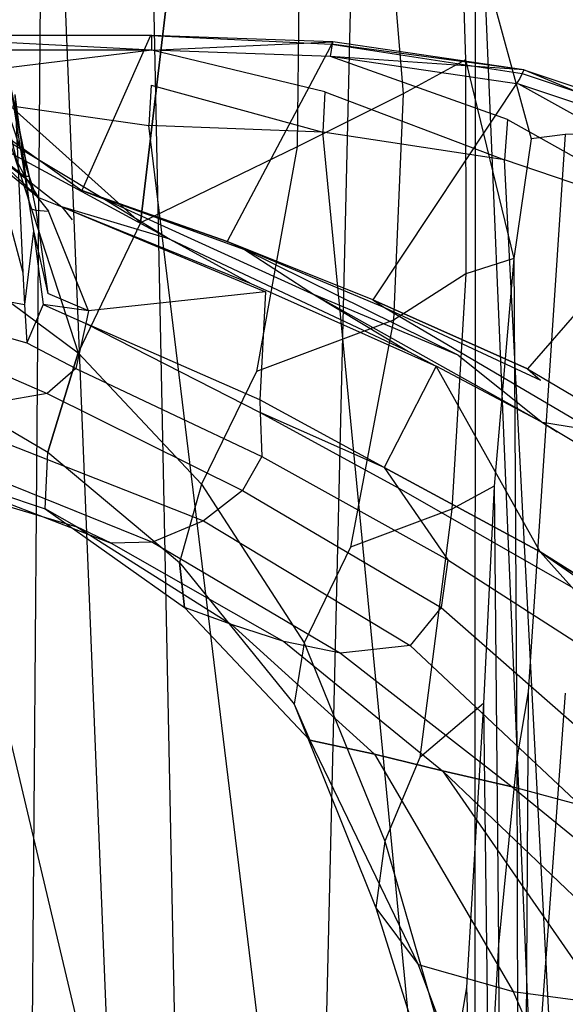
# Model space of a CAD drawing. Extents: x 0 to 0.355, y -0.507 to 0.
# Tile 29 of 31: x 0.215 to 0.261, y -0.133 to -0.051. Entities that reach past the tile are written whole.
import ezdxf

# ---------------------------------------------------------------- set-up
doc = ezdxf.new("R2010")
doc.units = 0
doc.layers.add('L0_WC_N_761901__0___REPLACEMTFO', color=7, linetype='CONTINUOUS')

msp = doc.modelspace()

# ---------------------------------------------------------------- linework, layer by layer
at = {"layer": 'L0_WC_N_761901__0___REPLACEMTFO', "color": 8}
for points, invisible_edges in [([(0.217544, -0.005627, 0.000301), (0.214253, -0.429866, 0.000014), (0.198575, -0.003404, 0.000331), (0.217544, -0.005627, 0.000301)], 14), ([(0.234303, -0.419642, 0.000013), (0.214253, -0.429866, 0.000014), (0.217544, -0.005627, 0.000301), (0.234303, -0.419642, 0.000013)], 14), ([(0.234303, -0.419642, 0.000013), (0.217544, -0.005627, 0.000301), (0.225847, -0.008746, 0.00027), (0.234303, -0.419642, 0.000013)], 14), ([(0.234303, -0.419642, 0.000013), (0.225847, -0.008746, 0.00027), (0.233935, -0.011804, 0.000242), (0.234303, -0.419642, 0.000013)], 14), ([(0.243753, -0.020128, 0.000193), (0.234303, -0.419642, 0.000013), (0.233935, -0.011804, 0.000242), (0.243753, -0.020128, 0.000193)], 14), ([(0.253329, -0.404301, 0.000014), (0.234303, -0.419642, 0.000013), (0.243753, -0.020128, 0.000193), (0.253329, -0.404301, 0.000014)], 14), ([(0.253485, -0.028378, 0.000144), (0.253329, -0.404301, 0.000014), (0.243753, -0.020128, 0.000193), (0.253485, -0.028378, 0.000144)], 14), ([(0.256461, -0.026328, 0.00014), (0.267814, -0.058293, 0.000051), (0.253485, -0.028378, 0.000144), (0.256461, -0.026328, 0.00014)], 13), ([(0.256379, -0.026519, 0.002654), (0.255149, -0.029582, 0.041119), (0.271225, -0.057633, 0.00256), (0.256379, -0.026519, 0.002654)], 14), ([(0.256461, -0.026328, 0.00014), (0.256379, -0.026519, 0.002654), (0.271315, -0.057338, 0.000047), (0.256461, -0.026328, 0.00014)], 14), ([(0.256379, -0.026519, 0.002654), (0.271225, -0.057633, 0.00256), (0.271315, -0.057338, 0.000047), (0.256379, -0.026519, 0.002654)], 14), ([(0.267814, -0.058293, 0.000051), (0.256461, -0.026328, 0.00014), (0.271315, -0.057338, 0.000047), (0.267814, -0.058293, 0.000051)], 14), ([(0.268353, -0.383016, 0.000016), (0.253329, -0.404301, 0.000014), (0.253485, -0.028378, 0.000144), (0.268353, -0.383016, 0.000016)], 14), ([(0.268353, -0.383016, 0.000016), (0.253485, -0.028378, 0.000144), (0.267814, -0.058293, 0.000051), (0.268353, -0.383016, 0.000016)], 14), ([(0.255123, -0.030015, 0.043352), (0.252143, -0.038732, 0.050605), (0.260988, -0.060292, 0.043278), (0.255123, -0.030015, 0.043352)], 14), ([(0.255149, -0.029582, 0.041119), (0.255123, -0.030015, 0.043352), (0.269833, -0.05991, 0.04128), (0.255149, -0.029582, 0.041119)], 14), ([(0.26976, -0.060033, 0.04322), (0.255123, -0.030015, 0.043352), (0.260988, -0.060292, 0.043278), (0.26976, -0.060033, 0.04322)], 14), ([(0.255123, -0.030015, 0.043352), (0.26976, -0.060033, 0.04322), (0.269833, -0.05991, 0.04128), (0.255123, -0.030015, 0.043352)], 14), ([(0.255149, -0.029582, 0.041119), (0.269833, -0.05991, 0.04128), (0.271225, -0.057633, 0.00256), (0.255149, -0.029582, 0.041119)], 14), ([(0.213263, -0.056626, 0.177311), (0.22557, -0.067662, 0.175057), (0.214613, -0.037957, 0.139974), (0.213263, -0.056626, 0.177311)], 14), ([(0.22557, -0.067662, 0.175057), (0.227812, -0.048583, 0.139071), (0.214613, -0.037957, 0.139974), (0.22557, -0.067662, 0.175057)], 14), ([(0.252143, -0.038732, 0.050605), (0.246108, -0.040218, 0.072943), (0.25268, -0.054074, 0.071583), (0.252143, -0.038732, 0.050605)], 14), ([(0.252143, -0.038732, 0.050605), (0.25813, -0.060662, 0.050328), (0.260988, -0.060292, 0.043278), (0.252143, -0.038732, 0.050605)], 14), ([(0.252143, -0.038732, 0.050605), (0.25268, -0.054074, 0.071583), (0.25813, -0.060662, 0.050328), (0.252143, -0.038732, 0.050605)], 14), ([(0.246108, -0.040218, 0.072943), (0.238831, -0.043833, 0.102957), (0.24746, -0.05689, 0.102393), (0.246108, -0.040218, 0.072943)], 14), ([(0.246108, -0.040218, 0.072943), (0.24746, -0.05689, 0.102393), (0.25268, -0.054074, 0.071583), (0.246108, -0.040218, 0.072943)], 14), ([(0.238831, -0.043833, 0.102957), (0.227812, -0.048583, 0.139071), (0.238636, -0.061332, 0.137934), (0.238831, -0.043833, 0.102957)], 14), ([(0.238831, -0.043833, 0.102957), (0.238636, -0.061332, 0.137934), (0.24746, -0.05689, 0.102393), (0.238831, -0.043833, 0.102957)], 14), ([(0.227812, -0.048583, 0.139071), (0.22557, -0.067662, 0.175057), (0.238636, -0.061332, 0.137934), (0.227812, -0.048583, 0.139071)], 14), ([(0.202614, -0.052047, 0.377164), (0.220669, -0.06496, 0.376713), (0.199827, -0.052047, 0.374087), (0.202614, -0.052047, 0.377164)], 14), ([(0.199827, -0.052047, 0.374087), (0.222574, -0.065693, 0.372467), (0.205955, -0.05708, 0.371245), (0.199827, -0.052047, 0.374087)], 14), ([(0.220669, -0.06496, 0.376713), (0.222574, -0.065693, 0.372467), (0.199827, -0.052047, 0.374087), (0.220669, -0.06496, 0.376713)], 14), ([(0.226396, -0.052048, 0.377154), (0.220669, -0.06496, 0.376713), (0.202614, -0.052047, 0.377164), (0.226396, -0.052048, 0.377154)], 14), ([(0.202614, -0.052047, 0.377164), (0.226451, -0.052047, 0.380126), (0.226396, -0.052048, 0.377154), (0.202614, -0.052047, 0.377164)], 13), ([(0.226451, -0.052047, 0.380126), (0.202614, -0.052047, 0.377164), (0.202641, -0.052047, 0.380136), (0.226451, -0.052047, 0.380126)], 14), ([(0.202641, -0.052047, 0.380136), (0.226526, -0.052047, 0.385502), (0.226451, -0.052047, 0.380126), (0.202641, -0.052047, 0.380136)], 13), ([(0.226526, -0.052047, 0.385502), (0.202641, -0.052047, 0.380136), (0.202706, -0.052047, 0.385511), (0.226526, -0.052047, 0.385502)], 14), ([(0.202706, -0.052047, 0.385511), (0.226523, -0.053255, 0.388605), (0.226526, -0.052047, 0.385502), (0.202706, -0.052047, 0.385511)], 13), ([(0.226523, -0.053255, 0.388605), (0.202706, -0.052047, 0.385511), (0.202707, -0.053255, 0.388614), (0.226523, -0.053255, 0.388605)], 14), ([(0.232798, -0.06921, 0.376713), (0.220669, -0.06496, 0.376713), (0.226396, -0.052048, 0.377154), (0.232798, -0.06921, 0.376713)], 14), ([(0.226451, -0.052047, 0.380126), (0.241508, -0.052749, 0.380095), (0.226396, -0.052048, 0.377154), (0.226451, -0.052047, 0.380126)], 14), ([(0.241384, -0.052998, 0.377006), (0.232798, -0.06921, 0.376713), (0.226396, -0.052048, 0.377154), (0.241384, -0.052998, 0.377006)], 14), ([(0.241508, -0.052749, 0.380095), (0.241384, -0.052998, 0.377006), (0.226396, -0.052048, 0.377154), (0.241508, -0.052749, 0.380095)], 14), ([(0.241609, -0.05257, 0.385538), (0.241508, -0.052749, 0.380095), (0.226451, -0.052047, 0.380126), (0.241609, -0.05257, 0.385538)], 14), ([(0.241609, -0.05257, 0.385538), (0.226451, -0.052047, 0.380126), (0.226526, -0.052047, 0.385502), (0.241609, -0.05257, 0.385538)], 14), ([(0.226523, -0.053255, 0.388605), (0.241609, -0.05257, 0.385538), (0.226526, -0.052047, 0.385502), (0.226523, -0.053255, 0.388605)], 14), ([(0.202708, -0.056171, 0.389897), (0.226523, -0.053255, 0.388605), (0.202707, -0.053255, 0.388614), (0.202708, -0.056171, 0.389897)], 13), ([(0.226523, -0.053255, 0.388605), (0.202708, -0.056171, 0.389897), (0.22647, -0.056171, 0.389888), (0.226523, -0.053255, 0.388605)], 14), ([(0.240947, -0.056737, 0.389941), (0.226523, -0.053255, 0.388605), (0.22647, -0.056171, 0.389888), (0.240947, -0.056737, 0.389941)], 14), ([(0.241422, -0.053782, 0.388741), (0.241609, -0.05257, 0.385538), (0.226523, -0.053255, 0.388605), (0.241422, -0.053782, 0.388741)], 14), ([(0.241422, -0.053782, 0.388741), (0.226523, -0.053255, 0.388605), (0.240947, -0.056737, 0.389941), (0.241422, -0.053782, 0.388741)], 14), ([(0.244928, -0.074081, 0.376713), (0.232798, -0.06921, 0.376713), (0.241384, -0.052998, 0.377006), (0.244928, -0.074081, 0.376713)], 14), ([(0.241508, -0.052749, 0.380095), (0.257394, -0.055195, 0.380054), (0.241384, -0.052998, 0.377006), (0.241508, -0.052749, 0.380095)], 14), ([(0.257194, -0.055634, 0.376858), (0.244928, -0.074081, 0.376713), (0.241384, -0.052998, 0.377006), (0.257194, -0.055634, 0.376858)], 14), ([(0.257394, -0.055195, 0.380054), (0.257194, -0.055634, 0.376858), (0.241384, -0.052998, 0.377006), (0.257394, -0.055195, 0.380054)], 14), ([(0.241422, -0.053782, 0.388741), (0.257525, -0.054891, 0.385559), (0.241609, -0.05257, 0.385538), (0.241422, -0.053782, 0.388741)], 13), ([(0.257525, -0.054891, 0.385559), (0.241508, -0.052749, 0.380095), (0.241609, -0.05257, 0.385538), (0.257525, -0.054891, 0.385559)], 14), ([(0.257525, -0.054891, 0.385559), (0.257394, -0.055195, 0.380054), (0.241508, -0.052749, 0.380095), (0.257525, -0.054891, 0.385559)], 14), ([(0.256166, -0.059042, 0.389978), (0.241422, -0.053782, 0.388741), (0.240947, -0.056737, 0.389941), (0.256166, -0.059042, 0.389978)], 14), ([(0.257525, -0.054891, 0.385559), (0.241422, -0.053782, 0.388741), (0.257126, -0.056101, 0.388854), (0.257525, -0.054891, 0.385559)], 14), ([(0.257126, -0.056101, 0.388854), (0.241422, -0.053782, 0.388741), (0.256166, -0.059042, 0.389978), (0.257126, -0.056101, 0.388854)], 14), ([(0.25268, -0.054074, 0.071583), (0.24746, -0.05689, 0.102393), (0.252703, -0.071927, 0.102373), (0.25268, -0.054074, 0.071583)], 14), ([(0.25268, -0.054074, 0.071583), (0.252703, -0.071927, 0.102373), (0.25671, -0.070634, 0.067913), (0.25268, -0.054074, 0.071583)], 14), ([(0.25268, -0.054074, 0.071583), (0.25671, -0.070634, 0.067913), (0.25813, -0.060662, 0.050328), (0.25268, -0.054074, 0.071583)], 14), ([(0.273639, -0.061647, 0.388901), (0.257525, -0.054891, 0.385559), (0.257126, -0.056101, 0.388854), (0.273639, -0.061647, 0.388901)], 14), ([(0.257525, -0.054891, 0.385559), (0.274259, -0.060492, 0.385547), (0.257394, -0.055195, 0.380054), (0.257525, -0.054891, 0.385559)], 14), ([(0.257525, -0.054891, 0.385559), (0.273639, -0.061647, 0.388901), (0.274259, -0.060492, 0.385547), (0.257525, -0.054891, 0.385559)], 13), ([(0.213569, -0.055514, 0.34308), (0.215226, -0.062466, 0.345283), (0.2163, -0.063798, 0.342041), (0.213569, -0.055514, 0.34308)], 14), ([(0.213569, -0.055514, 0.34308), (0.2163, -0.063798, 0.342041), (0.214601, -0.055896, 0.338954), (0.213569, -0.055514, 0.34308)], 14), ([(0.257829, -0.079837, 0.376421), (0.244928, -0.074081, 0.376713), (0.257194, -0.055634, 0.376858), (0.257829, -0.079837, 0.376421)], 14), ([(0.257394, -0.055195, 0.380054), (0.274097, -0.060875, 0.380005), (0.257194, -0.055634, 0.376858), (0.257394, -0.055195, 0.380054)], 14), ([(0.273847, -0.061431, 0.376742), (0.257829, -0.079837, 0.376421), (0.257194, -0.055634, 0.376858), (0.273847, -0.061431, 0.376742)], 14), ([(0.274097, -0.060875, 0.380005), (0.273847, -0.061431, 0.376742), (0.257194, -0.055634, 0.376858), (0.274097, -0.060875, 0.380005)], 14), ([(0.274259, -0.060492, 0.385547), (0.274097, -0.060875, 0.380005), (0.257394, -0.055195, 0.380054), (0.274259, -0.060492, 0.385547)], 14), ([(0.226256, -0.059535, 0.389889), (0.202708, -0.056171, 0.389897), (0.202513, -0.059536, 0.389898), (0.226256, -0.059535, 0.389889)], 13), ([(0.202708, -0.056171, 0.389897), (0.226256, -0.059535, 0.389889), (0.22647, -0.056171, 0.389888), (0.202708, -0.056171, 0.389897)], 14), ([(0.208186, -0.069467, 0.202024), (0.220378, -0.078514, 0.200008), (0.213263, -0.056626, 0.177311), (0.208186, -0.069467, 0.202024)], 14), ([(0.213263, -0.056626, 0.177311), (0.220378, -0.078514, 0.200008), (0.22557, -0.067662, 0.175057), (0.213263, -0.056626, 0.177311)], 14), ([(0.214601, -0.055896, 0.338954), (0.216504, -0.06497, 0.340149), (0.214712, -0.056132, 0.335753), (0.214601, -0.055896, 0.338954)], 14), ([(0.214601, -0.055896, 0.338954), (0.2163, -0.063798, 0.342041), (0.216504, -0.06497, 0.340149), (0.214601, -0.055896, 0.338954)], 14), ([(0.214712, -0.056132, 0.335753), (0.216504, -0.06497, 0.340149), (0.216343, -0.066474, 0.337408), (0.214712, -0.056132, 0.335753)], 14), ([(0.214712, -0.056132, 0.335753), (0.216343, -0.066474, 0.337408), (0.215103, -0.056968, 0.324404), (0.214712, -0.056132, 0.335753)], 14), ([(0.240771, -0.060104, 0.389939), (0.22647, -0.056171, 0.389888), (0.226256, -0.059535, 0.389889), (0.240771, -0.060104, 0.389939)], 13), ([(0.22647, -0.056171, 0.389888), (0.240771, -0.060104, 0.389939), (0.240947, -0.056737, 0.389941), (0.22647, -0.056171, 0.389888)], 14), ([(0.272143, -0.064444, 0.389978), (0.257126, -0.056101, 0.388854), (0.256166, -0.059042, 0.389978), (0.272143, -0.064444, 0.389978)], 14), ([(0.273639, -0.061647, 0.388901), (0.257126, -0.056101, 0.388854), (0.272143, -0.064444, 0.389978), (0.273639, -0.061647, 0.388901)], 14), ([(0.205955, -0.05708, 0.371245), (0.228018, -0.069011, 0.360152), (0.212505, -0.06126, 0.358151), (0.205955, -0.05708, 0.371245)], 14), ([(0.222574, -0.065693, 0.372467), (0.228018, -0.069011, 0.360152), (0.205955, -0.05708, 0.371245), (0.222574, -0.065693, 0.372467)], 14), ([(0.215103, -0.056968, 0.324404), (0.215769, -0.071805, 0.32769), (0.212001, -0.057775, 0.31342), (0.215103, -0.056968, 0.324404)], 14), ([(0.215103, -0.056968, 0.324404), (0.216343, -0.066474, 0.337408), (0.215769, -0.071805, 0.32769), (0.215103, -0.056968, 0.324404)], 14), ([(0.24746, -0.05689, 0.102393), (0.238636, -0.061332, 0.137934), (0.246666, -0.075786, 0.137175), (0.24746, -0.05689, 0.102393)], 14), ([(0.255909, -0.062404, 0.389975), (0.240947, -0.056737, 0.389941), (0.240771, -0.060104, 0.389939), (0.255909, -0.062404, 0.389975)], 13), ([(0.240947, -0.056737, 0.389941), (0.255909, -0.062404, 0.389975), (0.256166, -0.059042, 0.389978), (0.240947, -0.056737, 0.389941)], 14), ([(0.24746, -0.05689, 0.102393), (0.246666, -0.075786, 0.137175), (0.252703, -0.071927, 0.102373), (0.24746, -0.05689, 0.102393)], 14), ([(0.212001, -0.057775, 0.31342), (0.215769, -0.071805, 0.32769), (0.21285, -0.073919, 0.314086), (0.212001, -0.057775, 0.31342)], 14), ([(0.209066, -0.058448, 0.357256), (0.21593, -0.063806, 0.344722), (0.215226, -0.062466, 0.345283), (0.209066, -0.058448, 0.357256)], 14), ([(0.209066, -0.058448, 0.357256), (0.210274, -0.060004, 0.357664), (0.21593, -0.063806, 0.344722), (0.209066, -0.058448, 0.357256)], 14), ([(0.271716, -0.06779, 0.389974), (0.256166, -0.059042, 0.389978), (0.255909, -0.062404, 0.389975), (0.271716, -0.06779, 0.389974)], 13), ([(0.256166, -0.059042, 0.389978), (0.271716, -0.06779, 0.389974), (0.272143, -0.064444, 0.389978), (0.256166, -0.059042, 0.389978)], 14), ([(0.221244, -0.138314, 0.389908), (0.202513, -0.059536, 0.389898), (0.198399, -0.134108, 0.389909), (0.221244, -0.138314, 0.389908)], 13), ([(0.202513, -0.059536, 0.389898), (0.221244, -0.138314, 0.389908), (0.226256, -0.059535, 0.389889), (0.202513, -0.059536, 0.389898)], 14), ([(0.236428, -0.143003, 0.389902), (0.226256, -0.059535, 0.389889), (0.221244, -0.138314, 0.389908), (0.236428, -0.143003, 0.389902)], 14), ([(0.240771, -0.060104, 0.389939), (0.226256, -0.059535, 0.389889), (0.236428, -0.143003, 0.389902), (0.240771, -0.060104, 0.389939)], 14), ([(0.212505, -0.06126, 0.358151), (0.21706, -0.065537, 0.345351), (0.210274, -0.060004, 0.357664), (0.212505, -0.06126, 0.358151)], 14), ([(0.210274, -0.060004, 0.357664), (0.21706, -0.065537, 0.345351), (0.21593, -0.063806, 0.344722), (0.210274, -0.060004, 0.357664)], 14), ([(0.249332, -0.148423, 0.389888), (0.240771, -0.060104, 0.389939), (0.236428, -0.143003, 0.389902), (0.249332, -0.148423, 0.389888)], 14), ([(0.255909, -0.062404, 0.389975), (0.240771, -0.060104, 0.389939), (0.249332, -0.148423, 0.389888), (0.255909, -0.062404, 0.389975)], 14), ([(0.25813, -0.060662, 0.050328), (0.25671, -0.070634, 0.067913), (0.257888, -0.106784, 0.050296), (0.25813, -0.060662, 0.050328)], 14), ([(0.260988, -0.060292, 0.043278), (0.257888, -0.106784, 0.050296), (0.260989, -0.106894, 0.043245), (0.260988, -0.060292, 0.043278)], 14), ([(0.260988, -0.060292, 0.043278), (0.25813, -0.060662, 0.050328), (0.257888, -0.106784, 0.050296), (0.260988, -0.060292, 0.043278)], 14), ([(0.26976, -0.060033, 0.04322), (0.260988, -0.060292, 0.043278), (0.260989, -0.106894, 0.043245), (0.26976, -0.060033, 0.04322)], 14), ([(0.212505, -0.06126, 0.358151), (0.218998, -0.066329, 0.345327), (0.21706, -0.065537, 0.345351), (0.212505, -0.06126, 0.358151)], 14), ([(0.228018, -0.069011, 0.360152), (0.218998, -0.066329, 0.345327), (0.212505, -0.06126, 0.358151), (0.228018, -0.069011, 0.360152)], 14), ([(0.238636, -0.061332, 0.137934), (0.22557, -0.067662, 0.175057), (0.235233, -0.080056, 0.172399), (0.238636, -0.061332, 0.137934)], 14), ([(0.238636, -0.061332, 0.137934), (0.235233, -0.080056, 0.172399), (0.246666, -0.075786, 0.137175), (0.238636, -0.061332, 0.137934)], 14), ([(0.273847, -0.061431, 0.376742), (0.270488, -0.087169, 0.376713), (0.257829, -0.079837, 0.376421), (0.273847, -0.061431, 0.376742)], 14), ([(0.260692, -0.154565, 0.389865), (0.255909, -0.062404, 0.389975), (0.249332, -0.148423, 0.389888), (0.260692, -0.154565, 0.389865)], 14), ([(0.271716, -0.06779, 0.389974), (0.255909, -0.062404, 0.389975), (0.260692, -0.154565, 0.389865), (0.271716, -0.06779, 0.389974)], 14), ([(0.215226, -0.062466, 0.345283), (0.21593, -0.063806, 0.344722), (0.2163, -0.063798, 0.342041), (0.215226, -0.062466, 0.345283)], 14), ([(0.2163, -0.063798, 0.342041), (0.21593, -0.063806, 0.344722), (0.216794, -0.065294, 0.341853), (0.2163, -0.063798, 0.342041)], 14), ([(0.21593, -0.063806, 0.344722), (0.21706, -0.065537, 0.345351), (0.216794, -0.065294, 0.341853), (0.21593, -0.063806, 0.344722)], 14), ([(0.2163, -0.063798, 0.342041), (0.216794, -0.065294, 0.341853), (0.216504, -0.06497, 0.340149), (0.2163, -0.063798, 0.342041)], 14), ([(0.216504, -0.06497, 0.340149), (0.216848, -0.066609, 0.340365), (0.216343, -0.066474, 0.337408), (0.216504, -0.06497, 0.340149)], 14), ([(0.216504, -0.06497, 0.340149), (0.216794, -0.065294, 0.341853), (0.216848, -0.066609, 0.340365), (0.216504, -0.06497, 0.340149)], 14), ([(0.216794, -0.065294, 0.341853), (0.217906, -0.066691, 0.342564), (0.216848, -0.066609, 0.340365), (0.216794, -0.065294, 0.341853)], 14), ([(0.216794, -0.065294, 0.341853), (0.21706, -0.065537, 0.345351), (0.217906, -0.066691, 0.342564), (0.216794, -0.065294, 0.341853)], 14), ([(0.21706, -0.065537, 0.345351), (0.218998, -0.066329, 0.345327), (0.217906, -0.066691, 0.342564), (0.21706, -0.065537, 0.345351)], 14), ([(0.220669, -0.06496, 0.376713), (0.234241, -0.069886, 0.373502), (0.222574, -0.065693, 0.372467), (0.220669, -0.06496, 0.376713)], 14), ([(0.220669, -0.06496, 0.376713), (0.232798, -0.06921, 0.376713), (0.234241, -0.069886, 0.373502), (0.220669, -0.06496, 0.376713)], 14), ([(0.216343, -0.066474, 0.337408), (0.216637, -0.068341, 0.337707), (0.215769, -0.071805, 0.32769), (0.216343, -0.066474, 0.337408)], 14), ([(0.216343, -0.066474, 0.337408), (0.216848, -0.066609, 0.340365), (0.216637, -0.068341, 0.337707), (0.216343, -0.066474, 0.337408)], 14), ([(0.218998, -0.066329, 0.345327), (0.219881, -0.06742, 0.342564), (0.217906, -0.066691, 0.342564), (0.218998, -0.066329, 0.345327)], 14), ([(0.218998, -0.066329, 0.345327), (0.235988, -0.073405, 0.342564), (0.219881, -0.06742, 0.342564), (0.218998, -0.066329, 0.345327)], 14), ([(0.218998, -0.066329, 0.345327), (0.234756, -0.072726, 0.345311), (0.235988, -0.073405, 0.342564), (0.218998, -0.066329, 0.345327)], 14), ([(0.228018, -0.069011, 0.360152), (0.234756, -0.072726, 0.345311), (0.218998, -0.066329, 0.345327), (0.228018, -0.069011, 0.360152)], 14), ([(0.222574, -0.065693, 0.372467), (0.240075, -0.073663, 0.360424), (0.228018, -0.069011, 0.360152), (0.222574, -0.065693, 0.372467)], 14), ([(0.234241, -0.069886, 0.373502), (0.240075, -0.073663, 0.360424), (0.222574, -0.065693, 0.372467), (0.234241, -0.069886, 0.373502)], 14), ([(0.216848, -0.066609, 0.340365), (0.21784, -0.07356, 0.341597), (0.216637, -0.068341, 0.337707), (0.216848, -0.066609, 0.340365)], 14), ([(0.216848, -0.066609, 0.340365), (0.217906, -0.066691, 0.342564), (0.21784, -0.07356, 0.341597), (0.216848, -0.066609, 0.340365)], 14), ([(0.221234, -0.074987, 0.341814), (0.21784, -0.07356, 0.341597), (0.217906, -0.066691, 0.342564), (0.221234, -0.074987, 0.341814)], 14), ([(0.221234, -0.074987, 0.341814), (0.217906, -0.066691, 0.342564), (0.219881, -0.06742, 0.342564), (0.221234, -0.074987, 0.341814)], 14), ([(0.235988, -0.073405, 0.342564), (0.221234, -0.074987, 0.341814), (0.219881, -0.06742, 0.342564), (0.235988, -0.073405, 0.342564)], 14), ([(0.22557, -0.067662, 0.175057), (0.220378, -0.078514, 0.200008), (0.235233, -0.080056, 0.172399), (0.22557, -0.067662, 0.175057)], 14), ([(0.271049, -0.161629, 0.389833), (0.271716, -0.06779, 0.389974), (0.260692, -0.154565, 0.389865), (0.271049, -0.161629, 0.389833)], 13), ([(0.216637, -0.068341, 0.337707), (0.215889, -0.074484, 0.328283), (0.215769, -0.071805, 0.32769), (0.216637, -0.068341, 0.337707)], 14), ([(0.216637, -0.068341, 0.337707), (0.217453, -0.074465, 0.338837), (0.215889, -0.074484, 0.328283), (0.216637, -0.068341, 0.337707)], 14), ([(0.216637, -0.068341, 0.337707), (0.21784, -0.07356, 0.341597), (0.217453, -0.074465, 0.338837), (0.216637, -0.068341, 0.337707)], 14), ([(0.20531, -0.079477, 0.221214), (0.217853, -0.086782, 0.220241), (0.208186, -0.069467, 0.202024), (0.20531, -0.079477, 0.221214)], 14), ([(0.217853, -0.086782, 0.220241), (0.220378, -0.078514, 0.200008), (0.208186, -0.069467, 0.202024), (0.217853, -0.086782, 0.220241)], 14), ([(0.228018, -0.069011, 0.360152), (0.247921, -0.078398, 0.345311), (0.234756, -0.072726, 0.345311), (0.228018, -0.069011, 0.360152)], 14), ([(0.240075, -0.073663, 0.360424), (0.247921, -0.078398, 0.345311), (0.228018, -0.069011, 0.360152), (0.240075, -0.073663, 0.360424)], 14), ([(0.232798, -0.06921, 0.376713), (0.245909, -0.074713, 0.374537), (0.234241, -0.069886, 0.373502), (0.232798, -0.06921, 0.376713)], 14), ([(0.244928, -0.074081, 0.376713), (0.245909, -0.074713, 0.374537), (0.232798, -0.06921, 0.376713), (0.244928, -0.074081, 0.376713)], 14), ([(0.234241, -0.069886, 0.373502), (0.252059, -0.078704, 0.360639), (0.240075, -0.073663, 0.360424), (0.234241, -0.069886, 0.373502)], 13), ([(0.252059, -0.078704, 0.360639), (0.234241, -0.069886, 0.373502), (0.245909, -0.074713, 0.374537), (0.252059, -0.078704, 0.360639)], 14), ([(0.25671, -0.070634, 0.067913), (0.252703, -0.071927, 0.102373), (0.255059, -0.089623, 0.103208), (0.25671, -0.070634, 0.067913)], 14), ([(0.25671, -0.070634, 0.067913), (0.255059, -0.089623, 0.103208), (0.256955, -0.112369, 0.065863), (0.25671, -0.070634, 0.067913)], 14), ([(0.25671, -0.070634, 0.067913), (0.256955, -0.112369, 0.065863), (0.257888, -0.106784, 0.050296), (0.25671, -0.070634, 0.067913)], 14), ([(0.215769, -0.071805, 0.32769), (0.215889, -0.074484, 0.328283), (0.21285, -0.073919, 0.314086), (0.215769, -0.071805, 0.32769)], 14), ([(0.252703, -0.071927, 0.102373), (0.246666, -0.075786, 0.137175), (0.251533, -0.09154, 0.136613), (0.252703, -0.071927, 0.102373)], 14), ([(0.252703, -0.071927, 0.102373), (0.251533, -0.09154, 0.136613), (0.255059, -0.089623, 0.103208), (0.252703, -0.071927, 0.102373)], 14), ([(0.234756, -0.072726, 0.345311), (0.250223, -0.079601, 0.342564), (0.235988, -0.073405, 0.342564), (0.234756, -0.072726, 0.345311)], 14), ([(0.247921, -0.078398, 0.345311), (0.250223, -0.079601, 0.342564), (0.234756, -0.072726, 0.345311), (0.247921, -0.078398, 0.345311)], 14), ([(0.221234, -0.074987, 0.341814), (0.217453, -0.074465, 0.338837), (0.21784, -0.07356, 0.341597), (0.221234, -0.074987, 0.341814)], 14), ([(0.235988, -0.073405, 0.342564), (0.235511, -0.082417, 0.342463), (0.221234, -0.074987, 0.341814), (0.235988, -0.073405, 0.342564)], 14), ([(0.245883, -0.088059, 0.342621), (0.235511, -0.082417, 0.342463), (0.235988, -0.073405, 0.342564), (0.245883, -0.088059, 0.342621)], 14), ([(0.250223, -0.079601, 0.342564), (0.245883, -0.088059, 0.342621), (0.235988, -0.073405, 0.342564), (0.250223, -0.079601, 0.342564)], 14), ([(0.240075, -0.073663, 0.360424), (0.25908, -0.084299, 0.345311), (0.247921, -0.078398, 0.345311), (0.240075, -0.073663, 0.360424)], 14), ([(0.252059, -0.078704, 0.360639), (0.25908, -0.084299, 0.345311), (0.240075, -0.073663, 0.360424), (0.252059, -0.078704, 0.360639)], 14), ([(0.21285, -0.073919, 0.314086), (0.215889, -0.074484, 0.328283), (0.21306, -0.076797, 0.314161), (0.21285, -0.073919, 0.314086)], 14), ([(0.215889, -0.074484, 0.328283), (0.216082, -0.077673, 0.329052), (0.21306, -0.076797, 0.314161), (0.215889, -0.074484, 0.328283)], 14), ([(0.217453, -0.074465, 0.338837), (0.216082, -0.077673, 0.329052), (0.215889, -0.074484, 0.328283), (0.217453, -0.074465, 0.338837)], 14), ([(0.217453, -0.074465, 0.338837), (0.221002, -0.076049, 0.33863), (0.216082, -0.077673, 0.329052), (0.217453, -0.074465, 0.338837)], 14), ([(0.221234, -0.074987, 0.341814), (0.221002, -0.076049, 0.33863), (0.217453, -0.074465, 0.338837), (0.221234, -0.074987, 0.341814)], 14), ([(0.244928, -0.074081, 0.376713), (0.257829, -0.079837, 0.376421), (0.245909, -0.074713, 0.374537), (0.244928, -0.074081, 0.376713)], 14), ([(0.245909, -0.074713, 0.374537), (0.263414, -0.08502, 0.361043), (0.252059, -0.078704, 0.360639), (0.245909, -0.074713, 0.374537)], 14), ([(0.245909, -0.074713, 0.374537), (0.258914, -0.080785, 0.374503), (0.263414, -0.08502, 0.361043), (0.245909, -0.074713, 0.374537)], 14), ([(0.257829, -0.079837, 0.376421), (0.258914, -0.080785, 0.374503), (0.245909, -0.074713, 0.374537), (0.257829, -0.079837, 0.376421)], 14), ([(0.235511, -0.082417, 0.342463), (0.221002, -0.076049, 0.33863), (0.221234, -0.074987, 0.341814), (0.235511, -0.082417, 0.342463)], 14), ([(0.221002, -0.076049, 0.33863), (0.220177, -0.079816, 0.327338), (0.216082, -0.077673, 0.329052), (0.221002, -0.076049, 0.33863)], 14), ([(0.221002, -0.076049, 0.33863), (0.235542, -0.083465, 0.33834), (0.220177, -0.079816, 0.327338), (0.221002, -0.076049, 0.33863)], 14), ([(0.235511, -0.082417, 0.342463), (0.235542, -0.083465, 0.33834), (0.221002, -0.076049, 0.33863), (0.235511, -0.082417, 0.342463)], 14), ([(0.246666, -0.075786, 0.137175), (0.235233, -0.080056, 0.172399), (0.243085, -0.094715, 0.171045), (0.246666, -0.075786, 0.137175)], 14), ([(0.246666, -0.075786, 0.137175), (0.243085, -0.094715, 0.171045), (0.251533, -0.09154, 0.136613), (0.246666, -0.075786, 0.137175)], 14), ([(0.21306, -0.076797, 0.314161), (0.216082, -0.077673, 0.329052), (0.213498, -0.080016, 0.313971), (0.21306, -0.076797, 0.314161)], 14), ([(0.216082, -0.077673, 0.329052), (0.220177, -0.079816, 0.327338), (0.213498, -0.080016, 0.313971), (0.216082, -0.077673, 0.329052)], 14), ([(0.220378, -0.078514, 0.200008), (0.217853, -0.086782, 0.220241), (0.230657, -0.089464, 0.197263), (0.220378, -0.078514, 0.200008)], 14), ([(0.220378, -0.078514, 0.200008), (0.230657, -0.089464, 0.197263), (0.235233, -0.080056, 0.172399), (0.220378, -0.078514, 0.200008)], 14), ([(0.25908, -0.084299, 0.345311), (0.250223, -0.079601, 0.342564), (0.247921, -0.078398, 0.345311), (0.25908, -0.084299, 0.345311)], 14), ([(0.263414, -0.08502, 0.361043), (0.25908, -0.084299, 0.345311), (0.252059, -0.078704, 0.360639), (0.263414, -0.08502, 0.361043)], 14), ([(0.203703, -0.086829, 0.239191), (0.217622, -0.091505, 0.23892), (0.20531, -0.079477, 0.221214), (0.203703, -0.086829, 0.239191)], 14), ([(0.217622, -0.091505, 0.23892), (0.217853, -0.086782, 0.220241), (0.20531, -0.079477, 0.221214), (0.217622, -0.091505, 0.23892)], 14), ([(0.250223, -0.079601, 0.342564), (0.258885, -0.095087, 0.342598), (0.245883, -0.088059, 0.342621), (0.250223, -0.079601, 0.342564)], 13), ([(0.25908, -0.084299, 0.345311), (0.260318, -0.085096, 0.342564), (0.250223, -0.079601, 0.342564), (0.25908, -0.084299, 0.345311)], 14), ([(0.258885, -0.095087, 0.342598), (0.250223, -0.079601, 0.342564), (0.260318, -0.085096, 0.342564), (0.258885, -0.095087, 0.342598)], 14), ([(0.213498, -0.080016, 0.313971), (0.217782, -0.081883, 0.312438), (0.205754, -0.082292, 0.300816), (0.213498, -0.080016, 0.313971)], 14), ([(0.220177, -0.079816, 0.327338), (0.217782, -0.081883, 0.312438), (0.213498, -0.080016, 0.313971), (0.220177, -0.079816, 0.327338)], 14), ([(0.220177, -0.079816, 0.327338), (0.235685, -0.087144, 0.323703), (0.217782, -0.081883, 0.312438), (0.220177, -0.079816, 0.327338)], 14), ([(0.235542, -0.083465, 0.33834), (0.235685, -0.087144, 0.323703), (0.220177, -0.079816, 0.327338), (0.235542, -0.083465, 0.33834)], 14), ([(0.235233, -0.080056, 0.172399), (0.230657, -0.089464, 0.197263), (0.243085, -0.094715, 0.171045), (0.235233, -0.080056, 0.172399)], 14), ([(0.257829, -0.079837, 0.376421), (0.271312, -0.087803, 0.374537), (0.258914, -0.080785, 0.374503), (0.257829, -0.079837, 0.376421)], 14), ([(0.270488, -0.087169, 0.376713), (0.271312, -0.087803, 0.374537), (0.257829, -0.079837, 0.376421), (0.270488, -0.087169, 0.376713)], 14), ([(0.271312, -0.087803, 0.374537), (0.263414, -0.08502, 0.361043), (0.258914, -0.080785, 0.374503), (0.271312, -0.087803, 0.374537)], 14), ([(0.217782, -0.081883, 0.312438), (0.208085, -0.083589, 0.298463), (0.205754, -0.082292, 0.300816), (0.217782, -0.081883, 0.312438)], 14), ([(0.217782, -0.081883, 0.312438), (0.234081, -0.089986, 0.308169), (0.208085, -0.083589, 0.298463), (0.217782, -0.081883, 0.312438)], 14), ([(0.235685, -0.087144, 0.323703), (0.234081, -0.089986, 0.308169), (0.217782, -0.081883, 0.312438), (0.235685, -0.087144, 0.323703)], 14), ([(0.245883, -0.088059, 0.342621), (0.235542, -0.083465, 0.33834), (0.235511, -0.082417, 0.342463), (0.245883, -0.088059, 0.342621)], 14), ([(0.208085, -0.083589, 0.298463), (0.230832, -0.092523, 0.293151), (0.207583, -0.086633, 0.282784), (0.208085, -0.083589, 0.298463)], 14), ([(0.234081, -0.089986, 0.308169), (0.230832, -0.092523, 0.293151), (0.208085, -0.083589, 0.298463), (0.234081, -0.089986, 0.308169)], 14), ([(0.235542, -0.083465, 0.33834), (0.247046, -0.089759, 0.338017), (0.235685, -0.087144, 0.323703), (0.235542, -0.083465, 0.33834)], 14), ([(0.245883, -0.088059, 0.342621), (0.247046, -0.089759, 0.338017), (0.235542, -0.083465, 0.33834), (0.245883, -0.088059, 0.342621)], 14), ([(0.263414, -0.08502, 0.361043), (0.278542, -0.09612, 0.345311), (0.25908, -0.084299, 0.345311), (0.263414, -0.08502, 0.361043)], 14), ([(0.25908, -0.084299, 0.345311), (0.278542, -0.09612, 0.345311), (0.260318, -0.085096, 0.342564), (0.25908, -0.084299, 0.345311)], 14), ([(0.276557, -0.106302, 0.342557), (0.258885, -0.095087, 0.342598), (0.260318, -0.085096, 0.342564), (0.276557, -0.106302, 0.342557)], 14), ([(0.278542, -0.09612, 0.345311), (0.279581, -0.097105, 0.342564), (0.260318, -0.085096, 0.342564), (0.278542, -0.09612, 0.345311)], 14), ([(0.279581, -0.097105, 0.342564), (0.276557, -0.106302, 0.342557), (0.260318, -0.085096, 0.342564), (0.279581, -0.097105, 0.342564)], 14), ([(0.220248, -0.093016, 0.253799), (0.217622, -0.091505, 0.23892), (0.203703, -0.086829, 0.239191), (0.220248, -0.093016, 0.253799)], 14), ([(0.204283, -0.088278, 0.25515), (0.220248, -0.093016, 0.253799), (0.203703, -0.086829, 0.239191), (0.204283, -0.088278, 0.25515)], 14), ([(0.207583, -0.086633, 0.282784), (0.22656, -0.094287, 0.280394), (0.205924, -0.087715, 0.269033), (0.207583, -0.086633, 0.282784)], 14), ([(0.230832, -0.092523, 0.293151), (0.22656, -0.094287, 0.280394), (0.207583, -0.086633, 0.282784), (0.230832, -0.092523, 0.293151)], 14), ([(0.217622, -0.091505, 0.23892), (0.229237, -0.099738, 0.236752), (0.217853, -0.086782, 0.220241), (0.217622, -0.091505, 0.23892)], 14), ([(0.217853, -0.086782, 0.220241), (0.22883, -0.095997, 0.217731), (0.230657, -0.089464, 0.197263), (0.217853, -0.086782, 0.220241)], 14), ([(0.229237, -0.099738, 0.236752), (0.22883, -0.095997, 0.217731), (0.217853, -0.086782, 0.220241), (0.229237, -0.099738, 0.236752)], 14), ([(0.205924, -0.087715, 0.269033), (0.223128, -0.094365, 0.267286), (0.204283, -0.088278, 0.25515), (0.205924, -0.087715, 0.269033)], 14), ([(0.22656, -0.094287, 0.280394), (0.223128, -0.094365, 0.267286), (0.205924, -0.087715, 0.269033), (0.22656, -0.094287, 0.280394)], 14), ([(0.235685, -0.087144, 0.323703), (0.25119, -0.095758, 0.32168), (0.234081, -0.089986, 0.308169), (0.235685, -0.087144, 0.323703)], 14), ([(0.247046, -0.089759, 0.338017), (0.25119, -0.095758, 0.32168), (0.235685, -0.087144, 0.323703), (0.247046, -0.089759, 0.338017)], 14), ([(0.223128, -0.094365, 0.267286), (0.220248, -0.093016, 0.253799), (0.204283, -0.088278, 0.25515), (0.223128, -0.094365, 0.267286)], 14), ([(0.245883, -0.088059, 0.342621), (0.258885, -0.095087, 0.342598), (0.247046, -0.089759, 0.338017), (0.245883, -0.088059, 0.342621)], 14), ([(0.230657, -0.089464, 0.197263), (0.22883, -0.095997, 0.217731), (0.239224, -0.102684, 0.194339), (0.230657, -0.089464, 0.197263)], 14), ([(0.230657, -0.089464, 0.197263), (0.239224, -0.102684, 0.194339), (0.243085, -0.094715, 0.171045), (0.230657, -0.089464, 0.197263)], 14), ([(0.234081, -0.089986, 0.308169), (0.25063, -0.099745, 0.304728), (0.230832, -0.092523, 0.293151), (0.234081, -0.089986, 0.308169)], 14), ([(0.25119, -0.095758, 0.32168), (0.25063, -0.099745, 0.304728), (0.234081, -0.089986, 0.308169), (0.25119, -0.095758, 0.32168)], 14), ([(0.247046, -0.089759, 0.338017), (0.261502, -0.098016, 0.337587), (0.25119, -0.095758, 0.32168), (0.247046, -0.089759, 0.338017)], 14), ([(0.258885, -0.095087, 0.342598), (0.261502, -0.098016, 0.337587), (0.247046, -0.089759, 0.338017), (0.258885, -0.095087, 0.342598)], 14), ([(0.255059, -0.089623, 0.103208), (0.251533, -0.09154, 0.136613), (0.254176, -0.107742, 0.135776), (0.255059, -0.089623, 0.103208)], 14), ([(0.255059, -0.089623, 0.103208), (0.254176, -0.107742, 0.135776), (0.25542, -0.127838, 0.103852), (0.255059, -0.089623, 0.103208)], 14), ([(0.255059, -0.089623, 0.103208), (0.25542, -0.127838, 0.103852), (0.256955, -0.112369, 0.065863), (0.255059, -0.089623, 0.103208)], 14), ([(0.233168, -0.101159, 0.250807), (0.229237, -0.099738, 0.236752), (0.217622, -0.091505, 0.23892), (0.233168, -0.101159, 0.250807)], 14), ([(0.220248, -0.093016, 0.253799), (0.233168, -0.101159, 0.250807), (0.217622, -0.091505, 0.23892), (0.220248, -0.093016, 0.253799)], 14), ([(0.251533, -0.09154, 0.136613), (0.243085, -0.094715, 0.171045), (0.248854, -0.112245, 0.171647), (0.251533, -0.09154, 0.136613)], 14), ([(0.251533, -0.09154, 0.136613), (0.248854, -0.112245, 0.171647), (0.254176, -0.107742, 0.135776), (0.251533, -0.09154, 0.136613)], 14), ([(0.230832, -0.092523, 0.293151), (0.24804, -0.102923, 0.289467), (0.22656, -0.094287, 0.280394), (0.230832, -0.092523, 0.293151)], 14), ([(0.25063, -0.099745, 0.304728), (0.24804, -0.102923, 0.289467), (0.230832, -0.092523, 0.293151), (0.25063, -0.099745, 0.304728)], 14), ([(0.237512, -0.102583, 0.263989), (0.233168, -0.101159, 0.250807), (0.220248, -0.093016, 0.253799), (0.237512, -0.102583, 0.263989)], 14), ([(0.223128, -0.094365, 0.267286), (0.237512, -0.102583, 0.263989), (0.220248, -0.093016, 0.253799), (0.223128, -0.094365, 0.267286)], 14), ([(0.22656, -0.094287, 0.280394), (0.242248, -0.103544, 0.277028), (0.223128, -0.094365, 0.267286), (0.22656, -0.094287, 0.280394)], 14), ([(0.242248, -0.103544, 0.277028), (0.237512, -0.102583, 0.263989), (0.223128, -0.094365, 0.267286), (0.242248, -0.103544, 0.277028)], 14), ([(0.24804, -0.102923, 0.289467), (0.242248, -0.103544, 0.277028), (0.22656, -0.094287, 0.280394), (0.24804, -0.102923, 0.289467)], 14), ([(0.243085, -0.094715, 0.171045), (0.239224, -0.102684, 0.194339), (0.248854, -0.112245, 0.171647), (0.243085, -0.094715, 0.171045)], 14), ([(0.258885, -0.095087, 0.342598), (0.277454, -0.107959, 0.339298), (0.261502, -0.098016, 0.337587), (0.258885, -0.095087, 0.342598)], 14), ([(0.258885, -0.095087, 0.342598), (0.276557, -0.106302, 0.342557), (0.277454, -0.107959, 0.339298), (0.258885, -0.095087, 0.342598)], 14), ([(0.22883, -0.095997, 0.217731), (0.238373, -0.107795, 0.214353), (0.239224, -0.102684, 0.194339), (0.22883, -0.095997, 0.217731)], 14), ([(0.22883, -0.095997, 0.217731), (0.229237, -0.099738, 0.236752), (0.238373, -0.107795, 0.214353), (0.22883, -0.095997, 0.217731)], 14), ([(0.25119, -0.095758, 0.32168), (0.270783, -0.108397, 0.319817), (0.25063, -0.099745, 0.304728), (0.25119, -0.095758, 0.32168)], 14), ([(0.261502, -0.098016, 0.337587), (0.270783, -0.108397, 0.319817), (0.25119, -0.095758, 0.32168), (0.261502, -0.098016, 0.337587)], 14), ([(0.245087, -0.111965, 0.247521), (0.239696, -0.110819, 0.233749), (0.229237, -0.099738, 0.236752), (0.245087, -0.111965, 0.247521)], 14), ([(0.233168, -0.101159, 0.250807), (0.245087, -0.111965, 0.247521), (0.229237, -0.099738, 0.236752), (0.233168, -0.101159, 0.250807)], 14), ([(0.229237, -0.099738, 0.236752), (0.239696, -0.110819, 0.233749), (0.238373, -0.107795, 0.214353), (0.229237, -0.099738, 0.236752)], 14), ([(0.25063, -0.099745, 0.304728), (0.266626, -0.113794, 0.301854), (0.24804, -0.102923, 0.289467), (0.25063, -0.099745, 0.304728)], 14), ([(0.270783, -0.108397, 0.319817), (0.266626, -0.113794, 0.301854), (0.25063, -0.099745, 0.304728), (0.270783, -0.108397, 0.319817)], 14), ([(0.250758, -0.11336, 0.260527), (0.245087, -0.111965, 0.247521), (0.233168, -0.101159, 0.250807), (0.250758, -0.11336, 0.260527)], 14), ([(0.237512, -0.102583, 0.263989), (0.250758, -0.11336, 0.260527), (0.233168, -0.101159, 0.250807), (0.237512, -0.102583, 0.263989)], 14), ([(0.256567, -0.114705, 0.273435), (0.250758, -0.11336, 0.260527), (0.237512, -0.102583, 0.263989), (0.256567, -0.114705, 0.273435)], 14), ([(0.242248, -0.103544, 0.277028), (0.256567, -0.114705, 0.273435), (0.237512, -0.102583, 0.263989), (0.242248, -0.103544, 0.277028)], 14), ([(0.239224, -0.102684, 0.194339), (0.238373, -0.107795, 0.214353), (0.245945, -0.119232, 0.190669), (0.239224, -0.102684, 0.194339)], 14), ([(0.239224, -0.102684, 0.194339), (0.245945, -0.119232, 0.190669), (0.248854, -0.112245, 0.171647), (0.239224, -0.102684, 0.194339)], 14), ([(0.24804, -0.102923, 0.289467), (0.262236, -0.116221, 0.286386), (0.242248, -0.103544, 0.277028), (0.24804, -0.102923, 0.289467)], 14), ([(0.266626, -0.113794, 0.301854), (0.262236, -0.116221, 0.286386), (0.24804, -0.102923, 0.289467), (0.266626, -0.113794, 0.301854)], 14), ([(0.262236, -0.116221, 0.286386), (0.256567, -0.114705, 0.273435), (0.242248, -0.103544, 0.277028), (0.262236, -0.116221, 0.286386)], 14), ([(0.257888, -0.106784, 0.050296), (0.256955, -0.112369, 0.065863), (0.257639, -0.152358, 0.050278), (0.257888, -0.106784, 0.050296)], 14), ([(0.257888, -0.106784, 0.050296), (0.257639, -0.152358, 0.050278), (0.260989, -0.106894, 0.043245), (0.257888, -0.106784, 0.050296)], 14), ([(0.260989, -0.106894, 0.043245), (0.257639, -0.152358, 0.050278), (0.260989, -0.152788, 0.043218), (0.260989, -0.106894, 0.043245)], 14), ([(0.238373, -0.107795, 0.214353), (0.245187, -0.124776, 0.209442), (0.245945, -0.119232, 0.190669), (0.238373, -0.107795, 0.214353)], 14), ([(0.238373, -0.107795, 0.214353), (0.239696, -0.110819, 0.233749), (0.245187, -0.124776, 0.209442), (0.238373, -0.107795, 0.214353)], 14), ([(0.254176, -0.107742, 0.135776), (0.248854, -0.112245, 0.171647), (0.252741, -0.131422, 0.174459), (0.254176, -0.107742, 0.135776)], 14), ([(0.254176, -0.107742, 0.135776), (0.252741, -0.131422, 0.174459), (0.254608, -0.142395, 0.134658), (0.254176, -0.107742, 0.135776)], 14), ([(0.254176, -0.107742, 0.135776), (0.254608, -0.142395, 0.134658), (0.25542, -0.127838, 0.103852), (0.254176, -0.107742, 0.135776)], 14), ([(0.239696, -0.110819, 0.233749), (0.248716, -0.129502, 0.227109), (0.245187, -0.124776, 0.209442), (0.239696, -0.110819, 0.233749)], 14), ([(0.239696, -0.110819, 0.233749), (0.245087, -0.111965, 0.247521), (0.248716, -0.129502, 0.227109), (0.239696, -0.110819, 0.233749)], 14), ([(0.245087, -0.111965, 0.247521), (0.256637, -0.131776, 0.241294), (0.248716, -0.129502, 0.227109), (0.245087, -0.111965, 0.247521)], 14), ([(0.245087, -0.111965, 0.247521), (0.250758, -0.11336, 0.260527), (0.256637, -0.131776, 0.241294), (0.245087, -0.111965, 0.247521)], 14), ([(0.248854, -0.112245, 0.171647), (0.245945, -0.119232, 0.190669), (0.252741, -0.131422, 0.174459), (0.248854, -0.112245, 0.171647)], 14), ([(0.256955, -0.112369, 0.065863), (0.25542, -0.127838, 0.103852), (0.257056, -0.154831, 0.064252), (0.256955, -0.112369, 0.065863)], 14), ([(0.256955, -0.112369, 0.065863), (0.257056, -0.154831, 0.064252), (0.257639, -0.152358, 0.050278), (0.256955, -0.112369, 0.065863)], 14), ([(0.250758, -0.11336, 0.260527), (0.264182, -0.132763, 0.254743), (0.256637, -0.131776, 0.241294), (0.250758, -0.11336, 0.260527)], 14), ([(0.250758, -0.11336, 0.260527), (0.271021, -0.13273, 0.268388), (0.264182, -0.132763, 0.254743), (0.250758, -0.11336, 0.260527)], 14), ([(0.250758, -0.11336, 0.260527), (0.256567, -0.114705, 0.273435), (0.271021, -0.13273, 0.268388), (0.250758, -0.11336, 0.260527)], 14), ([(0.256567, -0.114705, 0.273435), (0.276925, -0.131307, 0.282699), (0.271021, -0.13273, 0.268388), (0.256567, -0.114705, 0.273435)], 14), ([(0.262236, -0.116221, 0.286386), (0.276925, -0.131307, 0.282699), (0.256567, -0.114705, 0.273435), (0.262236, -0.116221, 0.286386)], 14), ([(0.245945, -0.119232, 0.190669), (0.245187, -0.124776, 0.209442), (0.251547, -0.138634, 0.189424), (0.245945, -0.119232, 0.190669)], 14), ([(0.245945, -0.119232, 0.190669), (0.251547, -0.138634, 0.189424), (0.252741, -0.131422, 0.174459), (0.245945, -0.119232, 0.190669)], 14), ([(0.245187, -0.124776, 0.209442), (0.248716, -0.129502, 0.227109), (0.250964, -0.143169, 0.208309), (0.245187, -0.124776, 0.209442)], 14), ([(0.245187, -0.124776, 0.209442), (0.250964, -0.143169, 0.208309), (0.251547, -0.138634, 0.189424), (0.245187, -0.124776, 0.209442)], 14), ([(0.25542, -0.127838, 0.103852), (0.254608, -0.142395, 0.134658), (0.25561, -0.166688, 0.104373), (0.25542, -0.127838, 0.103852)], 14), ([(0.25542, -0.127838, 0.103852), (0.25561, -0.166688, 0.104373), (0.257056, -0.154831, 0.064252), (0.25542, -0.127838, 0.103852)], 14), ([(0.248716, -0.129502, 0.227109), (0.255354, -0.147266, 0.225949), (0.250964, -0.143169, 0.208309), (0.248716, -0.129502, 0.227109)], 14), ([(0.248716, -0.129502, 0.227109), (0.256637, -0.131776, 0.241294), (0.255354, -0.147266, 0.225949), (0.248716, -0.129502, 0.227109)], 14), ([(0.252741, -0.131422, 0.174459), (0.251547, -0.138634, 0.189424), (0.253786, -0.158369, 0.177193), (0.252741, -0.131422, 0.174459)], 14), ([(0.252741, -0.131422, 0.174459), (0.253786, -0.158369, 0.177193), (0.254608, -0.142395, 0.134658), (0.252741, -0.131422, 0.174459)], 14), ([(0.256637, -0.131776, 0.241294), (0.264495, -0.149782, 0.240321), (0.255354, -0.147266, 0.225949), (0.256637, -0.131776, 0.241294)], 14), ([(0.256637, -0.131776, 0.241294), (0.264182, -0.132763, 0.254743), (0.264495, -0.149782, 0.240321), (0.256637, -0.131776, 0.241294)], 14)]:
    msp.add_3dface(points, dxfattribs=dict(at, invisible_edges=invisible_edges))

doc.saveas('drawing.dxf')
